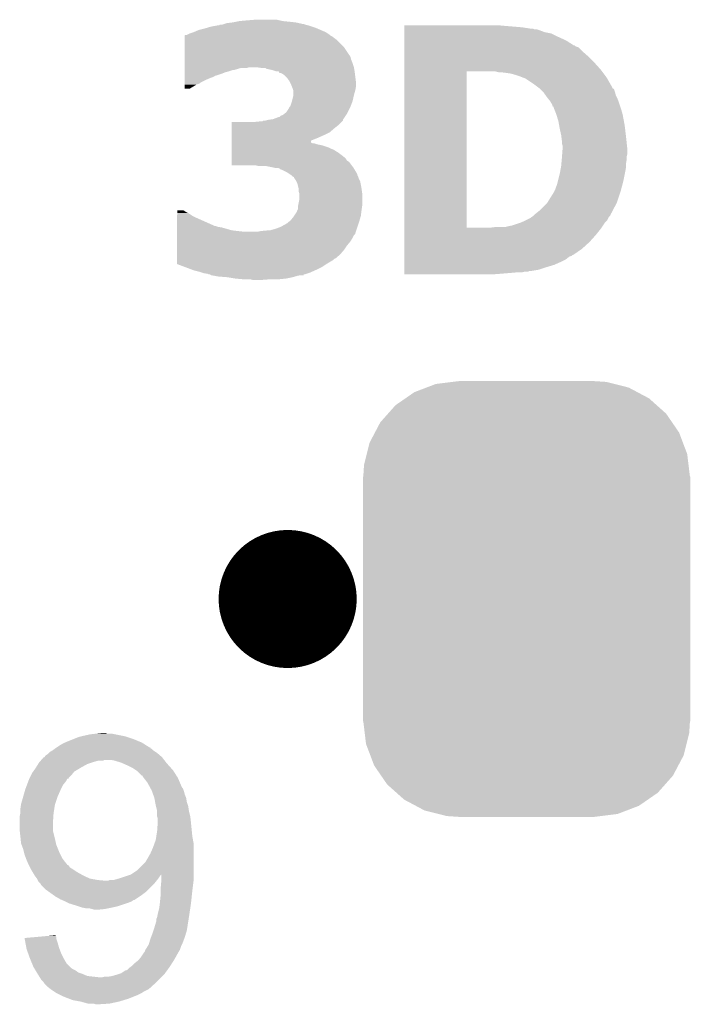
# Model space of a CAD drawing. Extents: x -1.3 to 24.2, y -3.9 to 53.4.
# Tile 38 of 62: x 17.9 to 20.4, y 19.3 to 22.9. Entities that reach past the tile are written whole.
import ezdxf

# ---------------------------------------------------------------- set-up
doc = ezdxf.new("R2010")
doc.units = 0
doc.layers.get('0').update_dxf_attribs({"linetype": 'CONTINUOUS'})
doc.layers.add('GNSS_22_CLICK_V101_GTO', color=11, linetype='CONTINUOUS')
doc.layers.add('GNSS_22_CLICK_V101_GTS', color=8, linetype='CONTINUOUS')

# ---------------------------------------------------------------- blocks, each defined once
blk = doc.blocks.new('CUSTOM_106')
for points in [[(-0.333938, 0.790942), (-0.273256, 0.798498), (0.32361, 0.790942), (0.29379, 0.798498)], [(-0.273256, 0.798498), (-0.25019, 0.80137), (0.29379, 0.798498), (0.25019, 0.80137)], [(-0.44566, 0.738152), (-0.412794, 0.76087), (0.45012, 0.738152), (0.407388, 0.76087)], [(-0.412794, 0.76087), (-0.368484, 0.777768), (0.407388, 0.76087), (0.3756, 0.777768)], [(-0.368484, 0.777768), (-0.333938, 0.790942), (0.3756, 0.777768), (0.32361, 0.790942)], [(-0.482218, 0.71288), (-0.44566, 0.738152), (0.47841, 0.71288), (0.45012, 0.738152)], [(-0.50967, 0.681926), (-0.482218, 0.71288), (0.51306, 0.681926), (0.47841, 0.71288)], [(-0.538216, 0.649738), (-0.50967, 0.681926), (0.53514, 0.649738), (0.51306, 0.681926)], [(-0.55793, 0.61233), (-0.538216, 0.649738), (0.560798, 0.61233), (0.53514, 0.649738)], [(-0.577562, 0.575076), (-0.55793, 0.61233), (0.574852, 0.575076), (0.560798, 0.61233)], [(-0.587972, 0.533366), (-0.577562, 0.575076), (0.590586, 0.533366), (0.574852, 0.575076)], [(-0.597996, 0.49319), (-0.587972, 0.533366), (0.595442, 0.49319), (0.590586, 0.533366)], [(-0.60071, 0.44958), (-0.597996, 0.49319), (0.60071, 0.44958), (0.595442, 0.49319)], [(-0.60198, -0.44958), (-0.60198, 0.44958), (0.60198, -0.44958), (0.60198, 0.44958)], [(-0.59544, -0.49319), (-0.60071, -0.44958), (0.597996, -0.49319), (0.60071, -0.44958)], [(-0.590586, -0.533366), (-0.59544, -0.49319), (0.58797, -0.533366), (0.597996, -0.49319)], [(-0.57485, -0.575076), (-0.590586, -0.533366), (0.577562, -0.575076), (0.58797, -0.533366)], [(-0.560798, -0.61233), (-0.57485, -0.575076), (0.557928, -0.61233), (0.577562, -0.575076)], [(-0.535138, -0.649738), (-0.560798, -0.61233), (0.538216, -0.649738), (0.557928, -0.61233)], [(-0.51306, -0.681926), (-0.535138, -0.649738), (0.509668, -0.681926), (0.538216, -0.649738)], [(-0.478408, -0.71288), (-0.51306, -0.681926), (0.482218, -0.71288), (0.509668, -0.681926)], [(-0.45012, -0.738152), (-0.478408, -0.71288), (0.445658, -0.738152), (0.482218, -0.71288)], [(-0.407386, -0.76087), (-0.45012, -0.738152), (0.412794, -0.76087), (0.445658, -0.738152)], [(-0.3756, -0.777768), (-0.407386, -0.76087), (0.368482, -0.777768), (0.412794, -0.76087)], [(-0.323608, -0.790942), (-0.3756, -0.777768), (0.333938, -0.790942), (0.368482, -0.777768)], [(-0.29379, -0.798498), (-0.323608, -0.790942), (0.273254, -0.798498), (0.333938, -0.790942)], [(-0.25019, -0.80137), (-0.29379, -0.798498), (0.25019, -0.80137), (0.273254, -0.798498)]]:
    blk.add_solid(points)

msp = doc.modelspace()

# ---------------------------------------------------------------- linework, layer by layer
at = {"layer": 'GNSS_22_CLICK_V101_GTO', "const_width": 0.254}
msp.add_lwpolyline([(18.7706, 20.8026, 1), (19.0246, 20.8026, 1)], format="xyb", close=True, dxfattribs=at)
at = {"layer": 'GNSS_22_CLICK_V101_GTO'}
for points in [[(18.707098, 22.92604), (18.7198, 22.92858), (18.90522, 22.92604), (18.879822, 22.92858)], [(18.7198, 22.92858), (18.74774, 22.93112), (18.879822, 22.92858), (18.868392, 22.93112)], [(18.74774, 22.93112), (18.778218, 22.93366), (18.868392, 22.93112), (18.856962, 22.93366)], [(18.552158, 22.88794), (18.569942, 22.89556), (19.037298, 22.88794), (19.019518, 22.89556)], [(18.569942, 22.89556), (18.590258, 22.90064), (19.019518, 22.89556), (19.007666, 22.90064)], [(18.590258, 22.90064), (18.598724, 22.90318), (19.007666, 22.90064), (19.001738, 22.90318)], [(18.598724, 22.90318), (18.61566, 22.90826), (19.001738, 22.90318), (18.986498, 22.90826)], [(18.61566, 22.90826), (18.643602, 22.91334), (18.986498, 22.90826), (18.971258, 22.91334)], [(18.643602, 22.91334), (18.646146, 22.913346), (18.971258, 22.91334), (18.971236, 22.913346)], [(18.646146, 22.913346), (18.648686, 22.91588), (18.971236, 22.913346), (18.961108, 22.91588)], [(18.648686, 22.91588), (18.658842, 22.915882), (18.961108, 22.91588), (18.9611, 22.915882)], [(18.658842, 22.915882), (18.666452, 22.918418), (18.9611, 22.915882), (18.953482, 22.918418)], [(18.666452, 22.918418), (18.666458, 22.91842), (18.953482, 22.918418), (18.950942, 22.91842)], [(18.666458, 22.91842), (18.674082, 22.92096), (18.950942, 22.91842), (18.939512, 22.92096)], [(18.674082, 22.92096), (18.694398, 22.9235), (18.939512, 22.92096), (18.92808, 22.9235)], [(18.694398, 22.9235), (18.707098, 22.92604), (18.92808, 22.9235), (18.90522, 22.92604)], [(19.32688, 22.9108), (19.326882, 22.91334), (19.6977, 22.9108), (19.66976, 22.91334)], [(19.32688, 22.90572), (19.32688, 22.9108), (19.75866, 22.90572), (19.6977, 22.9108)], [(19.32688, 22.90064), (19.32688, 22.90572), (19.791682, 22.90064), (19.75866, 22.90572)], [(19.32688, 22.900638), (19.32688, 22.90064), (19.799304, 22.900638), (19.791682, 22.90064)], [(19.32688, 22.8981), (19.32688, 22.900638), (19.804384, 22.8981), (19.799304, 22.900638)], [(19.32688, 22.898098), (19.32688, 22.8981), (19.814542, 22.898098), (19.804384, 22.8981)], [(19.32688, 22.89556), (19.32688, 22.898098), (19.82216, 22.89556), (19.814542, 22.898098)], [(19.32688, 22.88794), (19.32688, 22.89556), (19.842482, 22.88794), (19.82216, 22.89556)], [(18.519144, 22.875238), (18.519146, 22.875246), (19.055084, 22.875238), (19.055076, 22.875246)], [(18.519144, 22.872698), (18.519144, 22.875238), (19.06016, 22.872698), (19.055084, 22.875238)], [(18.519144, 22.857458), (18.519144, 22.872698), (19.08048, 22.857458), (19.06016, 22.872698)], [(18.519144, 22.8346), (18.519144, 22.857458), (19.10334, 22.8346), (19.08048, 22.857458)], [(18.519146, 22.875246), (18.521682, 22.877778), (19.055076, 22.875246), (19.052542, 22.877778)], [(18.521682, 22.877778), (18.521686, 22.87778), (19.052542, 22.877778), (19.05254, 22.87778)], [(18.521686, 22.87778), (18.526764, 22.877782), (19.05254, 22.87778), (19.052536, 22.877782)], [(18.526764, 22.877782), (18.536922, 22.88286), (19.052536, 22.877782), (19.04492, 22.88286)], [(18.536922, 22.88286), (18.552152, 22.887938), (19.04492, 22.88286), (19.037302, 22.887938)], [(18.552152, 22.887938), (18.552158, 22.88794), (19.037302, 22.887938), (19.037298, 22.88794)], [(19.32688, 22.882858), (19.32688, 22.88794), (19.867882, 22.882858), (19.842482, 22.88794)], [(19.32688, 22.87016), (19.32688, 22.882858), (19.89328, 22.87016), (19.867882, 22.882858)], [(19.32688, 22.857458), (19.32688, 22.87016), (19.92122, 22.857458), (19.89328, 22.87016)], [(19.32688, 22.83968), (19.32688, 22.857458), (19.949164, 22.83968), (19.92122, 22.857458)], [(18.519142, 22.804118), (18.519144, 22.8346), (19.123662, 22.804118), (19.10334, 22.8346)], [(19.326878, 22.81682), (19.32688, 22.832056), (19.98218, 22.81682), (19.966942, 22.832056)], [(19.32688, 22.839674), (19.32688, 22.83968), (19.951706, 22.839674), (19.949164, 22.83968)], [(19.32688, 22.837138), (19.32688, 22.839674), (19.954244, 22.837138), (19.951706, 22.839674)], [(19.32688, 22.8346), (19.32688, 22.837138), (19.959322, 22.8346), (19.954244, 22.837138)], [(19.32688, 22.832056), (19.32688, 22.8346), (19.966942, 22.832056), (19.959322, 22.8346)], [(18.519142, 22.801576), (18.519142, 22.804118), (19.126202, 22.801576), (19.123662, 22.804118)], [(18.519142, 22.796498), (18.519142, 22.801576), (19.128742, 22.796498), (19.126202, 22.801576)], [(18.519142, 22.786338), (18.519142, 22.796498), (19.131282, 22.786338), (19.128742, 22.796498)], [(18.519142, 22.773642), (18.519142, 22.786338), (19.13636, 22.773642), (19.131282, 22.786338)], [(19.326878, 22.799042), (19.326878, 22.81682), (20.0025, 22.799042), (19.98218, 22.81682)], [(19.326878, 22.77618), (19.326878, 22.799042), (20.02536, 22.77618), (20.0025, 22.799042)], [(18.51914, 22.743162), (18.519142, 22.748238), (18.67916, 22.743162), (18.694398, 22.748238)], [(18.519142, 22.7584), (18.519142, 22.773642), (19.14144, 22.7584), (19.13636, 22.773642)], [(18.519142, 22.758398), (18.519142, 22.7584), (18.755358, 22.758398), (18.785838, 22.7584)], [(18.519142, 22.75586), (18.519142, 22.758398), (18.747736, 22.75586), (18.755358, 22.758398)], [(18.519142, 22.74824), (18.519142, 22.75586), (18.699478, 22.74824), (18.724876, 22.75586)], [(18.519142, 22.748238), (18.519142, 22.74824), (18.694398, 22.748238), (18.699478, 22.74824)], [(18.80362, 22.75586), (18.785838, 22.7584), (19.141864, 22.75586), (19.14144, 22.7584)], [(18.818858, 22.753324), (18.816314, 22.75586), (19.142286, 22.753324), (19.141864, 22.75586)], [(18.841718, 22.74824), (18.818858, 22.753324), (19.143134, 22.74824), (19.142286, 22.753324)], [(18.856958, 22.743162), (18.841718, 22.74824), (19.14398, 22.743162), (19.143134, 22.74824)], [(19.326876, 22.74316), (19.326878, 22.750782), (20.053936, 22.74316), (20.048218, 22.750782)], [(19.326878, 22.750782), (19.326878, 22.77618), (20.048218, 22.750782), (20.02536, 22.77618)], [(18.51914, 22.740618), (18.51914, 22.743162), (18.668998, 22.740618), (18.67916, 22.743162)], [(18.51914, 22.73554), (18.51914, 22.740618), (18.656302, 22.73554), (18.668998, 22.740618)], [(18.51914, 22.72792), (18.51914, 22.73554), (18.633436, 22.72792), (18.656302, 22.73554)], [(18.51914, 22.727914), (18.51914, 22.72792), (18.630894, 22.727914), (18.633436, 22.72792)], [(18.51914, 22.725378), (18.51914, 22.727914), (18.628356, 22.725378), (18.630894, 22.727914)], [(18.51914, 22.72284), (18.51914, 22.725378), (18.623278, 22.72284), (18.628356, 22.725378)], [(18.51914, 22.7203), (18.51914, 22.72284), (18.615662, 22.7203), (18.623278, 22.72284)], [(18.51914, 22.71268), (18.51914, 22.7203), (18.59788, 22.71268), (18.615662, 22.7203)], [(18.51914, 22.702518), (18.51914, 22.71268), (18.57756, 22.702518), (18.59788, 22.71268)], [(18.864566, 22.74316), (18.856958, 22.743162), (19.14398, 22.74316), (19.14398, 22.743162)], [(18.867114, 22.738094), (18.864566, 22.74316), (19.144614, 22.738094), (19.14398, 22.74316)], [(18.872196, 22.73808), (18.867114, 22.738094), (19.144616, 22.73808), (19.144614, 22.738094)], [(18.884898, 22.730462), (18.872196, 22.73808), (19.145568, 22.730462), (19.144616, 22.73808)], [(18.895058, 22.720302), (18.884898, 22.730462), (19.146838, 22.720302), (19.145568, 22.730462)], [(18.90014, 22.71268), (18.895058, 22.720302), (19.14779, 22.71268), (19.146838, 22.720302)], [(18.902678, 22.71014), (18.90014, 22.71268), (19.148108, 22.71014), (19.14779, 22.71268)], [(19.326864, 22.169142), (19.326876, 22.74314), (19.55546, 22.169142), (19.555462, 22.74314)], [(19.326876, 22.74314), (19.326876, 22.74316), (19.555462, 22.74314), (19.6088, 22.74316)], [(19.672302, 22.74062), (19.662142, 22.74316), (20.05584, 22.74062), (20.053936, 22.74316)], [(19.70024, 22.73808), (19.67992, 22.74062), (20.057746, 22.73808), (20.05584, 22.74062)], [(19.718022, 22.73554), (19.70024, 22.73808), (20.05965, 22.73554), (20.057746, 22.73808)], [(19.7358, 22.73046), (19.718022, 22.73554), (20.063462, 22.73046), (20.05965, 22.73554)], [(19.75104, 22.72538), (19.7358, 22.73046), (20.067272, 22.72538), (20.063462, 22.73046)], [(19.763738, 22.7203), (19.75104, 22.72538), (20.071082, 22.7203), (20.067272, 22.72538)], [(19.763744, 22.720298), (19.763738, 22.7203), (20.071082, 22.720298), (20.071082, 22.7203)], [(19.771364, 22.717758), (19.763744, 22.720298), (20.072534, 22.717758), (20.071082, 22.720298)], [(19.80184, 22.69744), (19.771364, 22.717758), (20.084142, 22.69744), (20.072534, 22.717758)], [(18.51914, 22.699978), (18.51914, 22.702518), (18.575016, 22.699978), (18.57756, 22.702518)], [(18.51914, 22.69744), (18.51914, 22.699978), (18.569938, 22.69744), (18.575016, 22.699978)], [(18.51914, 22.6949), (18.51914, 22.69744), (18.562318, 22.6949), (18.569938, 22.69744)], [(18.51914, 22.679682), (18.51914, 22.6949), (18.536952, 22.679682), (18.562318, 22.6949)], [(18.536916, 22.67966), (18.51914, 22.679682), (18.536916, 22.67966), (18.536952, 22.679682)], [(18.906492, 22.702518), (18.902678, 22.71014), (19.14906, 22.702518), (19.148108, 22.71014)], [(18.9103, 22.6949), (18.906492, 22.702518), (19.14906, 22.6949), (19.14906, 22.702518)], [(18.912334, 22.689818), (18.9103, 22.6949), (19.14906, 22.689818), (19.14906, 22.6949)], [(18.91538, 22.6822), (18.912334, 22.689818), (19.14779, 22.6822), (19.14906, 22.689818)], [(18.917918, 22.674582), (18.91538, 22.6822), (19.14652, 22.674582), (19.14779, 22.6822)], [(18.91792, 22.674578), (18.917918, 22.674582), (19.14652, 22.674578), (19.14652, 22.674582)], [(18.91792, 22.656802), (18.91792, 22.674578), (19.14144, 22.656802), (19.14652, 22.674578)], [(19.81878, 22.684734), (19.80184, 22.69744), (20.0914, 22.684734), (20.084142, 22.69744)], [(19.82216, 22.682198), (19.81878, 22.684734), (20.091414, 22.682198), (20.0914, 22.684734)], [(19.822166, 22.682194), (19.82216, 22.682198), (20.091414, 22.682194), (20.091414, 22.682198)], [(19.824706, 22.679654), (19.822166, 22.682194), (20.096482, 22.679654), (20.091414, 22.682194)], [(19.829782, 22.674578), (19.824706, 22.679654), (20.09902, 22.674578), (20.096482, 22.679654)], [(19.8374, 22.66696), (19.829782, 22.674578), (20.101558, 22.66696), (20.09902, 22.674578)], [(18.913472, 22.633938), (18.91792, 22.651722), (19.136358, 22.633938), (19.14031, 22.651722)], [(18.91792, 22.651722), (18.91792, 22.656802), (19.14031, 22.651722), (19.14144, 22.656802)], [(19.83994, 22.66442), (19.8374, 22.66696), (20.102194, 22.66442), (20.101558, 22.66696)], [(19.845386, 22.656798), (19.83994, 22.66442), (20.1041, 22.656798), (20.102194, 22.66442)], [(19.85264, 22.64664), (19.845386, 22.656798), (20.10918, 22.64664), (20.1041, 22.656798)], [(19.8628, 22.633942), (19.85264, 22.64664), (20.11426, 22.633942), (20.10918, 22.64664)], [(18.892522, 22.593302), (18.90268, 22.608542), (19.11858, 22.593302), (19.1262, 22.608542)], [(18.90268, 22.608542), (18.905222, 22.61362), (19.1262, 22.608542), (19.12874, 22.61362)], [(18.905222, 22.61362), (18.90776, 22.616164), (19.12874, 22.61362), (19.129692, 22.616164)], [(18.90776, 22.616164), (18.912838, 22.6314), (19.129692, 22.616164), (19.135406, 22.6314)], [(18.912838, 22.6314), (18.913472, 22.633938), (19.135406, 22.6314), (19.136358, 22.633938)], [(19.862802, 22.633938), (19.8628, 22.633942), (20.114262, 22.633938), (20.11426, 22.633942)], [(19.87042, 22.62124), (19.862802, 22.633938), (20.118494, 22.62124), (20.114262, 22.633938)], [(19.872976, 22.61362), (19.87042, 22.62124), (20.121034, 22.61362), (20.118494, 22.62124)], [(19.8755, 22.613598), (19.872976, 22.61362), (20.121042, 22.613598), (20.121034, 22.61362)], [(19.875502, 22.611076), (19.8755, 22.613598), (20.121882, 22.611076), (20.121042, 22.613598)], [(19.87855, 22.60346), (19.875502, 22.611076), (20.12442, 22.60346), (20.121882, 22.611076)], [(19.88566, 22.585682), (19.87855, 22.60346), (20.1295, 22.585682), (20.12442, 22.60346)], [(18.816322, 22.56282), (18.826466, 22.565356), (19.100794, 22.56282), (19.1008, 22.565356)], [(18.826466, 22.565356), (18.826482, 22.56536), (19.1008, 22.565356), (19.100802, 22.56536)], [(18.826482, 22.56536), (18.844264, 22.567902), (19.100802, 22.56536), (19.102496, 22.567902)], [(18.844264, 22.567902), (18.864584, 22.57552), (19.102496, 22.567902), (19.107574, 22.57552)], [(18.864584, 22.57552), (18.867126, 22.575526), (19.107574, 22.57552), (19.107578, 22.575526)], [(18.867126, 22.575526), (18.872204, 22.5806), (19.107578, 22.575526), (19.11096, 22.5806)], [(18.872204, 22.5806), (18.879822, 22.583142), (19.11096, 22.5806), (19.112654, 22.583142)], [(18.879822, 22.583142), (18.886166, 22.588218), (19.112654, 22.583142), (19.116038, 22.588218)], [(18.886166, 22.588218), (18.892522, 22.593302), (19.116038, 22.588218), (19.11858, 22.593302)], [(19.89328, 22.56028), (19.88566, 22.585682), (20.134264, 22.56028), (20.1295, 22.585682)], [(18.691876, 22.519638), (18.691878, 22.53488), (19.052536, 22.519638), (19.07032, 22.53488)], [(18.691878, 22.53488), (18.69188, 22.545038), (19.07032, 22.53488), (19.083018, 22.545038)], [(18.69188, 22.545038), (18.691882, 22.55774), (19.083018, 22.545038), (19.09572, 22.55774)], [(18.77822, 22.55774), (18.803618, 22.56028), (19.09572, 22.55774), (19.09826, 22.56028)], [(18.803618, 22.56028), (18.806166, 22.560286), (19.09826, 22.56028), (19.098266, 22.560286)], [(18.806166, 22.560286), (18.808698, 22.562814), (19.098266, 22.560286), (19.100794, 22.562814)], [(18.808698, 22.562814), (18.808706, 22.56282), (19.100794, 22.562814), (19.100794, 22.56282)], [(19.896052, 22.54504), (19.89328, 22.56028), (20.13712, 22.54504), (20.134264, 22.56028)], [(19.89836, 22.53234), (19.896052, 22.54504), (20.138616, 22.53234), (20.13712, 22.54504)], [(19.90344, 22.50948), (19.89836, 22.53234), (20.141304, 22.50948), (20.138616, 22.53234)], [(18.691872, 22.49932), (18.691874, 22.50948), (19.00936, 22.49932), (19.03222, 22.50948)], [(18.691872, 22.489144), (18.691872, 22.49932), (18.98396, 22.489144), (19.00936, 22.49932)], [(18.691874, 22.50948), (18.691876, 22.519638), (19.03222, 22.50948), (19.052536, 22.519638)], [(19.904394, 22.50186), (19.90344, 22.50948), (20.1422, 22.50186), (20.141304, 22.50948)], [(19.90598, 22.489158), (19.904394, 22.50186), (20.143538, 22.489158), (20.1422, 22.50186)], [(18.691868, 22.46376), (18.69187, 22.471378), (19.04746, 22.46376), (19.0246, 22.471378)], [(18.691868, 22.45868), (18.691868, 22.46376), (19.057622, 22.45868), (19.04746, 22.46376)], [(18.691868, 22.456138), (18.691868, 22.45868), (19.065242, 22.456138), (19.057622, 22.45868)], [(18.69187, 22.481534), (18.691872, 22.489144), (18.983974, 22.481534), (18.98396, 22.489144)], [(18.69187, 22.479), (18.69187, 22.481534), (18.989044, 22.479), (18.983974, 22.481534)], [(18.69187, 22.478998), (18.69187, 22.479), (18.994122, 22.478998), (18.989044, 22.479)], [(18.69187, 22.476462), (18.69187, 22.478998), (19.00174, 22.476462), (18.994122, 22.478998)], [(18.69187, 22.47392), (18.69187, 22.476462), (19.0119, 22.47392), (19.00174, 22.476462)], [(18.69187, 22.471378), (18.69187, 22.47392), (19.0246, 22.471378), (19.0119, 22.47392)], [(19.905982, 22.478998), (19.90598, 22.489158), (20.144608, 22.478998), (20.143538, 22.489158)], [(19.90852, 22.471376), (19.905982, 22.478998), (20.14541, 22.471376), (20.144608, 22.478998)], [(19.90852, 22.45614), (19.90852, 22.471376), (20.147014, 22.45614), (20.14541, 22.471376)], [(18.691862, 22.42566), (18.691864, 22.43582), (19.10842, 22.42566), (19.09572, 22.43582)], [(18.691862, 22.42312), (18.691862, 22.42566), (19.11096, 22.42312), (19.10842, 22.42566)], [(18.691862, 22.415498), (18.691862, 22.42312), (19.116042, 22.415498), (19.11096, 22.42312)], [(18.691864, 22.43582), (18.691866, 22.44344), (19.09572, 22.43582), (19.085558, 22.44344)], [(18.691866, 22.44344), (18.691868, 22.456138), (19.085558, 22.44344), (19.065242, 22.456138)], [(19.904362, 22.405338), (19.905748, 22.420578), (20.1422, 22.405338), (20.14474, 22.420578)], [(19.905748, 22.420578), (19.90598, 22.42312), (20.14474, 22.420578), (20.14474, 22.42312)], [(19.90598, 22.42312), (19.906566, 22.430738), (20.14474, 22.42312), (20.14474, 22.430738)], [(19.906566, 22.430738), (19.907346, 22.440898), (20.14474, 22.430738), (20.14728, 22.440898)], [(19.907346, 22.440898), (19.908324, 22.453598), (20.14728, 22.440898), (20.14728, 22.453598)], [(19.908324, 22.453598), (19.90852, 22.45614), (20.14728, 22.453598), (20.147014, 22.45614)], [(18.69186, 22.410418), (18.691862, 22.415498), (19.123662, 22.410418), (19.116042, 22.415498)], [(18.69186, 22.397742), (18.69186, 22.410418), (19.13317, 22.397742), (19.123662, 22.410418)], [(18.780758, 22.39772), (18.69186, 22.397742), (19.133186, 22.39772), (19.13317, 22.397742)], [(18.790918, 22.39518), (18.780758, 22.39772), (19.135092, 22.39518), (19.133186, 22.39772)], [(18.84426, 22.3901), (18.818858, 22.39518), (19.138902, 22.3901), (19.135092, 22.39518)], [(18.844268, 22.390098), (18.84426, 22.3901), (19.138902, 22.390098), (19.138902, 22.3901)], [(18.854418, 22.38756), (18.844268, 22.390098), (19.140426, 22.38756), (19.138902, 22.390098)], [(18.869656, 22.385022), (18.864576, 22.38756), (19.141948, 22.385022), (19.140426, 22.38756)], [(18.872194, 22.382486), (18.869656, 22.385022), (19.14347, 22.382486), (19.141948, 22.385022)], [(19.900206, 22.3774), (19.902976, 22.392638), (20.13966, 22.3774), (20.1422, 22.392638)], [(19.902976, 22.392638), (19.90344, 22.39518), (20.1422, 22.392638), (20.1422, 22.39518)], [(19.90344, 22.39518), (19.904362, 22.405338), (20.1422, 22.39518), (20.1422, 22.405338)], [(18.874736, 22.38248), (18.872194, 22.382486), (19.143472, 22.38248), (19.14347, 22.382486)], [(18.895058, 22.37232), (18.874736, 22.38248), (19.149568, 22.37232), (19.143472, 22.38248)], [(18.906496, 22.364696), (18.895058, 22.37232), (19.15414, 22.364696), (19.149568, 22.37232)], [(18.9103, 22.36216), (18.906496, 22.364696), (19.154142, 22.36216), (19.15414, 22.364696)], [(18.910306, 22.362156), (18.9103, 22.36216), (19.154142, 22.362156), (19.154142, 22.36216)], [(18.91538, 22.357082), (18.910306, 22.362156), (19.15668, 22.357082), (19.154142, 22.362156)], [(18.915388, 22.357078), (18.91538, 22.357082), (19.15668, 22.357078), (19.15668, 22.357082)], [(18.920446, 22.354546), (18.915388, 22.357078), (19.157526, 22.354546), (19.15668, 22.357078)], [(18.92046, 22.352006), (18.920446, 22.354546), (19.158372, 22.352006), (19.157526, 22.354546)], [(18.922998, 22.349462), (18.92046, 22.352006), (19.15922, 22.349462), (19.158372, 22.352006)], [(18.923, 22.34946), (18.922998, 22.349462), (19.15922, 22.34946), (19.15922, 22.349462)], [(18.928078, 22.341842), (18.923, 22.34946), (19.16303, 22.341842), (19.15922, 22.34946)], [(19.891372, 22.3393), (19.89836, 22.36724), (20.13204, 22.3393), (20.137628, 22.36724)], [(19.89836, 22.36724), (19.900206, 22.3774), (20.137628, 22.36724), (20.13966, 22.3774)], [(18.929352, 22.339298), (18.928078, 22.341842), (19.1643, 22.339298), (19.16303, 22.341842)], [(18.93316, 22.331682), (18.929352, 22.339298), (19.165824, 22.331682), (19.1643, 22.339298)], [(18.934432, 22.3266), (18.93316, 22.331682), (19.16684, 22.3266), (19.165824, 22.331682)], [(18.93824, 22.311362), (18.934432, 22.3266), (19.16938, 22.311362), (19.16684, 22.3266)], [(19.880576, 22.306278), (19.88312, 22.313902), (20.123234, 22.306278), (20.125266, 22.313902)], [(19.88312, 22.313902), (19.888198, 22.326598), (20.125266, 22.313902), (20.128652, 22.326598)], [(19.888198, 22.326598), (19.891372, 22.3393), (20.128652, 22.326598), (20.13204, 22.3393)], [(18.93824, 22.31136), (18.93824, 22.311362), (19.16938, 22.31136), (19.16938, 22.311362)], [(18.93824, 22.301204), (18.93824, 22.31136), (19.170832, 22.301204), (19.16938, 22.31136)], [(18.940778, 22.293582), (18.93824, 22.301204), (19.17192, 22.293582), (19.170832, 22.301204)], [(18.94078, 22.293578), (18.940778, 22.293582), (19.17192, 22.293578), (19.17192, 22.293582)], [(18.94078, 22.273262), (18.94078, 22.293578), (19.17192, 22.273262), (19.17192, 22.293578)], [(19.854226, 22.2631), (19.878036, 22.301196), (20.10918, 22.2631), (20.121878, 22.301196)], [(19.878036, 22.3012), (19.87804, 22.303734), (20.12188, 22.3012), (20.122554, 22.303734)], [(19.878036, 22.301196), (19.878036, 22.3012), (20.121878, 22.301196), (20.12188, 22.3012)], [(19.87804, 22.303734), (19.880576, 22.306278), (20.122554, 22.303734), (20.123234, 22.306278)], [(18.9357, 22.247862), (18.936206, 22.2504), (19.171556, 22.247862), (19.17192, 22.2504)], [(18.9357, 22.237704), (18.9357, 22.247862), (19.170106, 22.237704), (19.171556, 22.247862)], [(18.936206, 22.2504), (18.94078, 22.273262), (19.17192, 22.2504), (19.17192, 22.273262)], [(19.822158, 22.230078), (19.852638, 22.260558), (20.092666, 22.230078), (20.107908, 22.260558)], [(19.852638, 22.260558), (19.854226, 22.2631), (20.107908, 22.260558), (20.10918, 22.2631)], [(18.491214, 22.1742), (18.491218, 22.20468), (18.630904, 22.1742), (18.56232, 22.20468)], [(18.491218, 22.2123), (18.49122, 22.222458), (18.547082, 22.2123), (18.531842, 22.222458)], [(18.491218, 22.20468), (18.491218, 22.2123), (18.56232, 22.20468), (18.547082, 22.2123)], [(18.49122, 22.232616), (18.491222, 22.23262), (18.514066, 22.232616), (18.491222, 22.23262)], [(18.49122, 22.22754), (18.49122, 22.232616), (18.521682, 22.22754), (18.514066, 22.232616)], [(18.49122, 22.222458), (18.49122, 22.22754), (18.531842, 22.222458), (18.521682, 22.22754)], [(18.907762, 22.194522), (18.91792, 22.20722), (19.16176, 22.194522), (19.165388, 22.20722)], [(18.91792, 22.20722), (18.921304, 22.212298), (19.165388, 22.20722), (19.16684, 22.212298)], [(18.921304, 22.212298), (18.928082, 22.222462), (19.16684, 22.212298), (19.16811, 22.222462)], [(18.928082, 22.222462), (18.93062, 22.225004), (19.16811, 22.222462), (19.168428, 22.225004)], [(18.93062, 22.225004), (18.93316, 22.23262), (19.168428, 22.225004), (19.16938, 22.23262)], [(18.93316, 22.23262), (18.9357, 22.237704), (19.16938, 22.23262), (19.170106, 22.237704)], [(19.77644, 22.19706), (19.791676, 22.204678), (20.073618, 22.19706), (20.077428, 22.204678)], [(19.791676, 22.204678), (19.794214, 22.207216), (20.077428, 22.204678), (20.078698, 22.207216)], [(19.794214, 22.207216), (19.794218, 22.207218), (20.078698, 22.207216), (20.078698, 22.207218)], [(19.794218, 22.207218), (19.801836, 22.212298), (20.078698, 22.207218), (20.083776, 22.212298)], [(19.801836, 22.212298), (19.80184, 22.2123), (20.083776, 22.212298), (20.083776, 22.2123)], [(19.80184, 22.2123), (19.809456, 22.219916), (20.083776, 22.2123), (20.08632, 22.219916)], [(19.809456, 22.219916), (19.80946, 22.21992), (20.08632, 22.219916), (20.086322, 22.21992)], [(19.80946, 22.21992), (19.812634, 22.22246), (20.086322, 22.21992), (20.088858, 22.22246)], [(19.812634, 22.22246), (19.822158, 22.230078), (20.088858, 22.22246), (20.092666, 22.230078)], [(18.491212, 22.15896), (18.491214, 22.16912), (18.691862, 22.15896), (18.656302, 22.16912)], [(18.491214, 22.174198), (18.491214, 22.1742), (18.633442, 22.174198), (18.630904, 22.1742)], [(18.491214, 22.17166), (18.491214, 22.174198), (18.64106, 22.17166), (18.633442, 22.174198)], [(18.491214, 22.16912), (18.491214, 22.17166), (18.656302, 22.16912), (18.64106, 22.17166)], [(18.851882, 22.164042), (18.872202, 22.17166), (19.1516, 22.164042), (19.15414, 22.17166)], [(18.872202, 22.17166), (18.89506, 22.184362), (19.15414, 22.17166), (19.158374, 22.184362)], [(18.89506, 22.184362), (18.897602, 22.1869), (19.158374, 22.184362), (19.15922, 22.1869)], [(18.897602, 22.1869), (18.907758, 22.19452), (19.15922, 22.1869), (19.16176, 22.19452)], [(18.907758, 22.19452), (18.907762, 22.194522), (19.16176, 22.19452), (19.16176, 22.194522)], [(19.326864, 22.16912), (19.326864, 22.169142), (19.646898, 22.16912), (19.55546, 22.169142)], [(19.326864, 22.16658), (19.326864, 22.16912), (20.05076, 22.16658), (20.052452, 22.16912)], [(19.646898, 22.16912), (19.66722, 22.17166), (20.052452, 22.16912), (20.054146, 22.17166)], [(19.700238, 22.17166), (19.7104, 22.1742), (20.054146, 22.17166), (20.05584, 22.1742)], [(19.7104, 22.1742), (19.723098, 22.17674), (20.05584, 22.1742), (20.057532, 22.17674)], [(19.723098, 22.17674), (19.75358, 22.1869), (20.057532, 22.17674), (20.064306, 22.1869)], [(19.75358, 22.1869), (19.759506, 22.18944), (20.064306, 22.1869), (20.066, 22.18944)], [(19.759506, 22.18944), (19.77136, 22.19452), (20.066, 22.18944), (20.071078, 22.19452)], [(19.77136, 22.19452), (19.77644, 22.19706), (20.071078, 22.19452), (20.073618, 22.19706)], [(18.491208, 22.11832), (18.49121, 22.131022), (19.12874, 22.11832), (19.13636, 22.131022)], [(18.49121, 22.141176), (18.491212, 22.146254), (19.141438, 22.141176), (19.146514, 22.146254)], [(18.49121, 22.131022), (18.49121, 22.141176), (19.13636, 22.131022), (19.141438, 22.141176)], [(18.491212, 22.15642), (18.491212, 22.15896), (18.71218, 22.15642), (18.691862, 22.15896)], [(18.491212, 22.15388), (18.491212, 22.15642), (18.735042, 22.15388), (18.71218, 22.15642)], [(18.491212, 22.148796), (18.491212, 22.15388), (19.14652, 22.148796), (19.148214, 22.15388)], [(18.491212, 22.146254), (18.491212, 22.148796), (19.146514, 22.146254), (19.14652, 22.148796)], [(18.788382, 22.15388), (18.80108, 22.15642), (19.148214, 22.15388), (19.14906, 22.15642)], [(18.80108, 22.15642), (18.829018, 22.15896), (19.14906, 22.15642), (19.149906, 22.15896)], [(18.829018, 22.15896), (18.834102, 22.158962), (19.149906, 22.15896), (19.149908, 22.158962)], [(18.834102, 22.158962), (18.84172, 22.161498), (19.149908, 22.158962), (19.150752, 22.161498)], [(18.84172, 22.161498), (18.851882, 22.164042), (19.150752, 22.161498), (19.1516, 22.164042)], [(19.326862, 22.14118), (19.326864, 22.16658), (20.03044, 22.14118), (20.05076, 22.16658)], [(19.326862, 22.11578), (19.326862, 22.14118), (20.00758, 22.11578), (20.03044, 22.14118)], [(18.491204, 22.087838), (18.491206, 22.10308), (19.10588, 22.087838), (19.11604, 22.10308)], [(18.491206, 22.10308), (18.491208, 22.11832), (19.11604, 22.10308), (19.12874, 22.11832)], [(19.326862, 22.09038), (19.326862, 22.11578), (19.97964, 22.09038), (20.00758, 22.11578)], [(18.491202, 22.070058), (18.491204, 22.087838), (19.09064, 22.070058), (19.10588, 22.087838)], [(18.491202, 22.05482), (18.491202, 22.070058), (19.072854, 22.05482), (19.09064, 22.070058)], [(19.32686, 22.06752), (19.326862, 22.09038), (19.946616, 22.06752), (19.97964, 22.09038)], [(19.32686, 22.067514), (19.32686, 22.06752), (19.944074, 22.067514), (19.946616, 22.06752)], [(19.32686, 22.06498), (19.32686, 22.067514), (19.941536, 22.06498), (19.944074, 22.067514)], [(19.32686, 22.062438), (19.32686, 22.06498), (19.933918, 22.062438), (19.941536, 22.06498)], [(19.32686, 22.052278), (19.32686, 22.062438), (19.921218, 22.052278), (19.933918, 22.062438)], [(18.4912, 22.049738), (18.491202, 22.054814), (19.065238, 22.049738), (19.070314, 22.054814)], [(18.4912, 22.034516), (18.4912, 22.049738), (19.039862, 22.034516), (19.065238, 22.049738)], [(18.491238, 22.034502), (18.4912, 22.034516), (19.03984, 22.034502), (19.039862, 22.034516)], [(18.491202, 22.054814), (18.491202, 22.05482), (19.070314, 22.054814), (19.072854, 22.05482)], [(18.51832, 22.02434), (18.491238, 22.034502), (19.024598, 22.02434), (19.03984, 22.034502)], [(18.545396, 22.01418), (18.51832, 22.02434), (19.00428, 22.01418), (19.024598, 22.02434)], [(19.32686, 22.04212), (19.32686, 22.052278), (19.9009, 22.04212), (19.921218, 22.052278)], [(19.32686, 22.031958), (19.32686, 22.04212), (19.87804, 22.031958), (19.9009, 22.04212)], [(19.32686, 22.02434), (19.32686, 22.031958), (19.85264, 22.02434), (19.87804, 22.031958)], [(19.32686, 22.01418), (19.32686, 22.02434), (19.82216, 22.01418), (19.85264, 22.02434)], [(18.552158, 22.011642), (18.545396, 22.01418), (18.998568, 22.011642), (19.00428, 22.01418)], [(18.57248, 22.006558), (18.552158, 22.011642), (18.98713, 22.006558), (18.998568, 22.011642)], [(18.5801, 22.00402), (18.57248, 22.006558), (18.98142, 22.00402), (18.98713, 22.006558)], [(18.587718, 22.001482), (18.5801, 22.00402), (18.973804, 22.001482), (18.98142, 22.00402)], [(18.602958, 21.99894), (18.587718, 22.001482), (18.966176, 21.99894), (18.973804, 22.001482)], [(18.608036, 21.996402), (18.602958, 21.99894), (18.958562, 21.996402), (18.966176, 21.99894)], [(18.613098, 21.9964), (18.608036, 21.996402), (18.958556, 21.9964), (18.958562, 21.996402)], [(18.6131, 21.996378), (18.613098, 21.9964), (18.95602, 21.996378), (18.958556, 21.9964)], [(18.61312, 21.993882), (18.6131, 21.996378), (18.955998, 21.993882), (18.95602, 21.996378)], [(18.615658, 21.99386), (18.61312, 21.993882), (18.955998, 21.99386), (18.955998, 21.993882)], [(18.629628, 21.99132), (18.615658, 21.99386), (18.93316, 21.99132), (18.945858, 21.99386)], [(18.643598, 21.98878), (18.629628, 21.99132), (18.92427, 21.98878), (18.93316, 21.99132)], [(18.676622, 21.98624), (18.643598, 21.98878), (18.915382, 21.98624), (18.92427, 21.98878)], [(18.7071, 21.98116), (18.676622, 21.98624), (18.889982, 21.98116), (18.915382, 21.98624)], [(19.32686, 22.0091), (19.32686, 22.01418), (19.791678, 22.0091), (19.82216, 22.01418)], [(19.32686, 22.009098), (19.32686, 22.0091), (19.786596, 22.009098), (19.791678, 22.0091)], [(19.32686, 22.00656), (19.32686, 22.009098), (19.781516, 22.00656), (19.786596, 22.009098)], [(19.32686, 22.00402), (19.32686, 22.00656), (19.758658, 22.00402), (19.768818, 22.00656)], [(19.32686, 22.00148), (19.32686, 22.00402), (19.7104, 22.00148), (19.73834, 22.00402)], [(19.32686, 21.99894), (19.32686, 22.00148), (19.67992, 21.99894), (19.7104, 22.00148)], [(19.32686, 21.996422), (19.32686, 21.99894), (19.647186, 21.996422), (19.67992, 21.99894)], [(19.646902, 21.9964), (19.32686, 21.996422), (19.646902, 21.9964), (19.647186, 21.996422)], [(18.73504, 21.97862), (18.7071, 21.98116), (18.864582, 21.97862), (18.889982, 21.98116)], [(18.770598, 21.97608), (18.760438, 21.97862), (18.798542, 21.97608), (18.83156, 21.97862)], [(18.08988, 20.27936), (18.10893, 20.28698), (18.349466, 20.27936), (18.331178, 20.28698)], [(18.10893, 20.28698), (18.127982, 20.2946), (18.331178, 20.28698), (18.308316, 20.2946)], [(18.127982, 20.2946), (18.138132, 20.297138), (18.308316, 20.2946), (18.3007, 20.297138)], [(18.138132, 20.297138), (18.1483, 20.29968), (18.3007, 20.297138), (18.287994, 20.29968)], [(18.1483, 20.29968), (18.171162, 20.30476), (18.287994, 20.29968), (18.2626, 20.30476)], [(18.171162, 20.30476), (18.194022, 20.3073), (18.2626, 20.30476), (18.249902, 20.3073)], [(18.194022, 20.3073), (18.216864, 20.309838), (18.234664, 20.3073), (18.227042, 20.309838)], [(18.216864, 20.309838), (18.216882, 20.30984), (18.227042, 20.309838), (18.216882, 20.30984)], [(18.034, 20.24634), (18.04077, 20.251418), (18.4023, 20.24634), (18.39722, 20.251418)], [(18.04077, 20.251418), (18.044152, 20.253954), (18.39722, 20.251418), (18.392154, 20.253954)], [(18.044152, 20.253954), (18.04416, 20.25396), (18.392154, 20.253954), (18.392154, 20.25396)], [(18.04416, 20.25396), (18.047936, 20.256478), (18.392154, 20.25396), (18.39214, 20.256478)], [(18.047936, 20.256478), (18.047968, 20.2565), (18.39214, 20.256478), (18.389604, 20.2565)], [(18.047968, 20.2565), (18.059398, 20.26412), (18.389604, 20.2565), (18.377628, 20.26412)], [(18.059398, 20.26412), (18.072102, 20.27174), (18.377628, 20.26412), (18.36565, 20.27174)], [(18.072102, 20.27174), (18.078022, 20.274278), (18.36565, 20.27174), (18.36166, 20.274278)], [(18.078022, 20.274278), (18.08988, 20.27936), (18.36166, 20.274278), (18.349466, 20.27936)], [(17.991908, 20.21078), (17.998444, 20.218402), (18.443224, 20.21078), (18.437296, 20.218402)], [(17.998444, 20.218402), (18.003506, 20.220938), (18.437296, 20.218402), (18.435322, 20.220938)], [(18.003506, 20.220938), (18.003522, 20.220946), (18.435322, 20.220938), (18.435314, 20.220946)], [(18.003522, 20.220946), (18.006064, 20.22602), (18.435314, 20.220946), (18.429394, 20.22602)], [(18.006064, 20.22602), (18.013682, 20.231102), (18.429394, 20.22602), (18.423466, 20.231102)], [(18.013682, 20.231102), (18.01876, 20.23618), (18.423466, 20.231102), (18.417542, 20.23618)], [(18.01876, 20.23618), (18.021302, 20.238722), (18.417542, 20.23618), (18.41373, 20.238722)], [(18.021302, 20.238722), (18.034, 20.24634), (18.41373, 20.238722), (18.4023, 20.24634)], [(17.96143, 20.167602), (17.9705, 20.1803), (18.112744, 20.167602), (18.133906, 20.1803)], [(17.9705, 20.1803), (17.972086, 20.18284), (18.133906, 20.1803), (18.13814, 20.18284)], [(17.972086, 20.18284), (17.980024, 20.19554), (18.13814, 20.18284), (18.161002, 20.19554)], [(17.980024, 20.19554), (17.9832, 20.200622), (18.161002, 20.19554), (18.176246, 20.200622)], [(17.9832, 20.200622), (17.985374, 20.20316), (18.176246, 20.200622), (18.18386, 20.20316)], [(17.985374, 20.20316), (17.98973, 20.20824), (18.18386, 20.20316), (18.201642, 20.20824)], [(17.98973, 20.20824), (17.989732, 20.208242), (18.201642, 20.20824), (18.219424, 20.208242)], [(17.989732, 20.208242), (17.991908, 20.21078), (18.219424, 20.208242), (18.224504, 20.21078)], [(18.26006, 20.20824), (18.247358, 20.21078), (18.445198, 20.20824), (18.443224, 20.21078)], [(18.285462, 20.20062), (18.26006, 20.20824), (18.451126, 20.20062), (18.445198, 20.20824)], [(18.291178, 20.19808), (18.285462, 20.20062), (18.4531, 20.19808), (18.451126, 20.20062)], [(18.30832, 20.19046), (18.291178, 20.19808), (18.459958, 20.19046), (18.4531, 20.19808)], [(18.328642, 20.180298), (18.30832, 20.19046), (18.469104, 20.180298), (18.459958, 20.19046)], [(18.340072, 20.172678), (18.328642, 20.180298), (18.47596, 20.172678), (18.469104, 20.180298)], [(17.94383, 20.132042), (17.94764, 20.1422), (18.082262, 20.132042), (18.087354, 20.1422)], [(17.94764, 20.1422), (17.94765, 20.142222), (18.087354, 20.1422), (18.09242, 20.142222)], [(17.94765, 20.142222), (17.948912, 20.144746), (18.09242, 20.142222), (18.092426, 20.144746)], [(17.948912, 20.144746), (17.953992, 20.154902), (18.092426, 20.144746), (18.102582, 20.154902)], [(17.953992, 20.154902), (17.957802, 20.16252), (18.102582, 20.154902), (18.108676, 20.16252)], [(17.957802, 20.16252), (17.96143, 20.167602), (18.108676, 20.16252), (18.112744, 20.167602)], [(18.343882, 20.170138), (18.340072, 20.172678), (18.477578, 20.170138), (18.47596, 20.172678)], [(18.361666, 20.15236), (18.343882, 20.170138), (18.488892, 20.15236), (18.477578, 20.170138)], [(18.3642, 20.152338), (18.361666, 20.15236), (18.488906, 20.152338), (18.488892, 20.15236)], [(18.364204, 20.149814), (18.3642, 20.152338), (18.490512, 20.149814), (18.488906, 20.152338)], [(18.368152, 20.14474), (18.364204, 20.149814), (18.49374, 20.14474), (18.490512, 20.149814)], [(18.381982, 20.12696), (18.368152, 20.14474), (18.501362, 20.12696), (18.49374, 20.14474)], [(17.9324, 20.10156), (17.939066, 20.11934), (18.06321, 20.10156), (18.0721, 20.11934)], [(17.939066, 20.11934), (17.94383, 20.132042), (18.0721, 20.11934), (18.082262, 20.132042)], [(18.39168, 20.10918), (18.381982, 20.12696), (18.508982, 20.10918), (18.501362, 20.12696)], [(18.393066, 20.106636), (18.39168, 20.10918), (18.511522, 20.106636), (18.508982, 20.10918)], [(18.395836, 20.101558), (18.393066, 20.106636), (18.51406, 20.101558), (18.511522, 20.106636)], [(17.91716, 20.048222), (17.925142, 20.076158), (18.042468, 20.048222), (18.05178, 20.076158)], [(17.925142, 20.076158), (17.931674, 20.09902), (18.05178, 20.076158), (18.06194, 20.09902)], [(17.931674, 20.09902), (17.9324, 20.10156), (18.06194, 20.09902), (18.06321, 20.10156)], [(18.39722, 20.099018), (18.395836, 20.101558), (18.514908, 20.099018), (18.51406, 20.101558)], [(18.399068, 20.09394), (18.39722, 20.099018), (18.516598, 20.09394), (18.514908, 20.099018)], [(18.402762, 20.083778), (18.399068, 20.09394), (18.519142, 20.083778), (18.516598, 20.09394)], [(18.40738, 20.071078), (18.402762, 20.083778), (18.52422, 20.071078), (18.519142, 20.083778)], [(18.410152, 20.055838), (18.40738, 20.071078), (18.526762, 20.055838), (18.52422, 20.071078)], [(17.91462, 20.03044), (17.916796, 20.045682), (18.039276, 20.03044), (18.041622, 20.045682)], [(17.91462, 20.015202), (17.91462, 20.03044), (18.03693, 20.015202), (18.039276, 20.03044)], [(17.916796, 20.045682), (17.91716, 20.048222), (18.041622, 20.045682), (18.042468, 20.048222)], [(18.41246, 20.04314), (18.410152, 20.055838), (18.530994, 20.04314), (18.526762, 20.055838)], [(18.413096, 20.040598), (18.41246, 20.04314), (18.53184, 20.040598), (18.530994, 20.04314)], [(18.41754, 20.02282), (18.413096, 20.040598), (18.53438, 20.02282), (18.53184, 20.040598)], [(17.91208, 20.002502), (17.91411, 20.01266), (18.035862, 20.002502), (18.03654, 20.01266)], [(17.91208, 19.97456), (17.91208, 20.002502), (18.034, 19.97456), (18.035862, 20.002502)], [(17.91411, 20.01266), (17.91462, 20.015202), (18.03654, 20.01266), (18.03693, 20.015202)], [(18.41754, 20.022818), (18.41754, 20.02282), (18.534382, 20.022818), (18.53438, 20.02282)], [(18.417542, 20.002498), (18.41754, 20.022818), (18.53946, 20.002498), (18.534382, 20.022818)], [(18.42008, 19.994876), (18.417542, 20.002498), (18.540308, 19.994876), (18.53946, 20.002498)], [(18.42008, 19.98472), (18.42008, 19.994876), (18.541436, 19.98472), (18.540308, 19.994876)], [(17.91208, 19.951702), (17.91208, 19.97456), (18.034, 19.951702), (18.034, 19.97456)], [(18.41754, 19.94916), (18.419716, 19.97964), (18.545048, 19.94916), (18.542, 19.97964)], [(18.419716, 19.97964), (18.42008, 19.98472), (18.542, 19.97964), (18.541436, 19.98472)], [(17.91462, 19.92884), (17.91208, 19.951702), (18.039716, 19.92884), (18.034, 19.951702)], [(17.915384, 19.92122), (17.91462, 19.92884), (18.04162, 19.92122), (18.039716, 19.92884)], [(17.91716, 19.903442), (17.915384, 19.92122), (18.045572, 19.903442), (18.04162, 19.92122)], [(18.412458, 19.916138), (18.414412, 19.92884), (18.54939, 19.916138), (18.54708, 19.92884)], [(18.414412, 19.92884), (18.41754, 19.94916), (18.54708, 19.92884), (18.545048, 19.94916)], [(17.919066, 19.898362), (17.91716, 19.903442), (18.0467, 19.898362), (18.045572, 19.903442)], [(17.924778, 19.883122), (17.919066, 19.898362), (18.052796, 19.883122), (18.0467, 19.898362)], [(18.39214, 19.86534), (18.4023, 19.888202), (18.55216, 19.86534), (18.55216, 19.888202)], [(18.4023, 19.888202), (18.406916, 19.900898), (18.55216, 19.888202), (18.55216, 19.900898)], [(18.406916, 19.900898), (18.412458, 19.916138), (18.55216, 19.900898), (18.54939, 19.916138)], [(17.92732, 19.87296), (17.924778, 19.883122), (18.05686, 19.87296), (18.052796, 19.883122)], [(17.92986, 19.862802), (17.92732, 19.87296), (18.06194, 19.862802), (18.05686, 19.87296)], [(17.935576, 19.847562), (17.92986, 19.862802), (18.06956, 19.847562), (18.06194, 19.862802)], [(18.38198, 19.84756), (18.39214, 19.86534), (18.55216, 19.84756), (18.55216, 19.86534)], [(17.93748, 19.84248), (17.935576, 19.847562), (18.073514, 19.84248), (18.06956, 19.847562)], [(17.9451, 19.824704), (17.93748, 19.84248), (18.08734, 19.824704), (18.073514, 19.84248)], [(17.9451, 19.8247), (17.9451, 19.824704), (18.087348, 19.8247), (18.08734, 19.824704)], [(17.94637, 19.822162), (17.9451, 19.8247), (18.092414, 19.822162), (18.087348, 19.8247)], [(17.95018, 19.814542), (17.94637, 19.822162), (18.097498, 19.814542), (18.092414, 19.822162)], [(17.95272, 19.80946), (17.95018, 19.814542), (18.10597, 19.80946), (18.097498, 19.814542)], [(18.34388, 19.80438), (18.374358, 19.834858), (18.55216, 19.80438), (18.55216, 19.834858)], [(18.374358, 19.834858), (18.38198, 19.84756), (18.55216, 19.834858), (18.55216, 19.84756)], [(17.954244, 19.80692), (17.95272, 19.80946), (18.110202, 19.80692), (18.10597, 19.80946)], [(17.96034, 19.79676), (17.954244, 19.80692), (18.12544, 19.79676), (18.110202, 19.80692)], [(17.967958, 19.784062), (17.96034, 19.79676), (18.148298, 19.784062), (18.12544, 19.79676)], [(17.96796, 19.78406), (17.967958, 19.784062), (18.1483, 19.78406), (18.148298, 19.784062)], [(17.975578, 19.773902), (17.96796, 19.78406), (18.171158, 19.773902), (18.1483, 19.78406)], [(18.2753, 19.7739), (18.29054, 19.77898), (18.42135, 19.7739), (18.42516, 19.77898)], [(18.29054, 19.77898), (18.3134, 19.7866), (18.42516, 19.77898), (18.43024, 19.7866)], [(18.3134, 19.7866), (18.320912, 19.789104), (18.43024, 19.7866), (18.432742, 19.789104)], [(18.320912, 19.789104), (18.32102, 19.78914), (18.55216, 19.789104), (18.55216, 19.78914)], [(18.32102, 19.78914), (18.34388, 19.80438), (18.55216, 19.78914), (18.55216, 19.80438)], [(18.43277, 19.77136), (18.432742, 19.789104), (18.55216, 19.77136), (18.55216, 19.789104)], [(17.975578, 19.7739), (17.975578, 19.773902), (18.17117, 19.7739), (18.171158, 19.773902)], [(17.97812, 19.76882), (17.975578, 19.7739), (18.1991, 19.76882), (18.17117, 19.7739)], [(17.97939, 19.76628), (17.97812, 19.76882), (18.22704, 19.76628), (18.1991, 19.76882)], [(17.980658, 19.763744), (17.97939, 19.76628), (18.413478, 19.763744), (18.415508, 19.76628)], [(17.988278, 19.75612), (17.980658, 19.763744), (18.40738, 19.75612), (18.413478, 19.763744)], [(17.990818, 19.751044), (17.988278, 19.75612), (18.402302, 19.751044), (18.40738, 19.75612)], [(18.008598, 19.733262), (17.990818, 19.751044), (18.38452, 19.733262), (18.402302, 19.751044)], [(18.237196, 19.76628), (18.242276, 19.768818), (18.415508, 19.76628), (18.417538, 19.768818)], [(18.242276, 19.768818), (18.257518, 19.76882), (18.417538, 19.768818), (18.41754, 19.76882)], [(18.257518, 19.76882), (18.2753, 19.7739), (18.41754, 19.76882), (18.42135, 19.7739)], [(18.43024, 19.7358), (18.43278, 19.763738), (18.547714, 19.7358), (18.551206, 19.763738)], [(18.43278, 19.763738), (18.43277, 19.77136), (18.551206, 19.763738), (18.55216, 19.77136)], [(18.019268, 19.72564), (18.008598, 19.733262), (18.376898, 19.72564), (18.38452, 19.733262)], [(18.040604, 19.7104), (18.019268, 19.72564), (18.35658, 19.7104), (18.376898, 19.72564)], [(18.044158, 19.70786), (18.040604, 19.7104), (18.352768, 19.70786), (18.35658, 19.7104)], [(18.061938, 19.6977), (18.044158, 19.70786), (18.337526, 19.6977), (18.352768, 19.70786)], [(18.4277, 19.685), (18.43024, 19.710398), (18.542266, 19.685), (18.54494, 19.710398)], [(18.43024, 19.73072), (18.43024, 19.7358), (18.54708, 19.73072), (18.547714, 19.7358)], [(18.43024, 19.710398), (18.43024, 19.73072), (18.54494, 19.710398), (18.54708, 19.73072)], [(18.067866, 19.69516), (18.061938, 19.6977), (18.333716, 19.69516), (18.337526, 19.6977)], [(18.067876, 19.695156), (18.067866, 19.69516), (18.331174, 19.695156), (18.333716, 19.69516)], [(18.07972, 19.69008), (18.067876, 19.695156), (18.32356, 19.69008), (18.331174, 19.695156)], [(18.08988, 19.685), (18.07972, 19.69008), (18.310862, 19.685), (18.32356, 19.69008)], [(18.09496, 19.68246), (18.08988, 19.685), (18.30324, 19.68246), (18.310862, 19.685)], [(18.12798, 19.6723), (18.09496, 19.68246), (18.272758, 19.6723), (18.30324, 19.68246)], [(18.14322, 19.667222), (18.12798, 19.6723), (18.249908, 19.667222), (18.272758, 19.6723)], [(18.42516, 19.664682), (18.427382, 19.68246), (18.539332, 19.664682), (18.542, 19.68246)], [(18.427382, 19.68246), (18.4277, 19.685), (18.542, 19.68246), (18.542266, 19.685)], [(18.14323, 19.66722), (18.14322, 19.667222), (18.2499, 19.66722), (18.249908, 19.667222)], [(18.155918, 19.66468), (18.14323, 19.66722), (18.2372, 19.66468), (18.2499, 19.66722)], [(18.178774, 19.66214), (18.168618, 19.66468), (18.224502, 19.66214), (18.2372, 19.66468)], [(18.17878, 19.662138), (18.178774, 19.66214), (18.224482, 19.662138), (18.224502, 19.66214)], [(18.186398, 19.659602), (18.17878, 19.662138), (18.199122, 19.659602), (18.224482, 19.662138)], [(18.199102, 19.6596), (18.186398, 19.659602), (18.199102, 19.6596), (18.199122, 19.659602)], [(18.415002, 19.626584), (18.417538, 19.63166), (18.533578, 19.626584), (18.53438, 19.63166)], [(18.417538, 19.63166), (18.41754, 19.631662), (18.53438, 19.63166), (18.53438, 19.631662)], [(18.41754, 19.631662), (18.42008, 19.64436), (18.53438, 19.631662), (18.536284, 19.64436)], [(18.42008, 19.64436), (18.42516, 19.664682), (18.536284, 19.64436), (18.539332, 19.664682)], [(18.40738, 19.59356), (18.415, 19.618962), (18.528364, 19.59356), (18.532374, 19.618962)], [(18.415, 19.618962), (18.415002, 19.626584), (18.532374, 19.618962), (18.533578, 19.626584)], [(17.929884, 19.555462), (17.987078, 19.560534), (18.046702, 19.555462), (18.0467, 19.560534)], [(17.987078, 19.560534), (18.01572, 19.563074), (18.0467, 19.560534), (18.044166, 19.563074)], [(18.01572, 19.563074), (18.04416, 19.565596), (18.044166, 19.563074), (18.04416, 19.565596)], [(18.394996, 19.558), (18.39976, 19.5707), (18.519142, 19.558), (18.52295, 19.5707)], [(18.39976, 19.5707), (18.403992, 19.583398), (18.52295, 19.5707), (18.52676, 19.583398)], [(18.403992, 19.583398), (18.40738, 19.59356), (18.52676, 19.583398), (18.528364, 19.59356)], [(17.93036, 19.552918), (17.929884, 19.555462), (18.046702, 19.552918), (18.046702, 19.555462)], [(17.933208, 19.53768), (17.93036, 19.552918), (18.05178, 19.53768), (18.046702, 19.552918)], [(17.936532, 19.5199), (17.933208, 19.53768), (18.05686, 19.5199), (18.05178, 19.53768)], [(18.37944, 19.519898), (18.384012, 19.527518), (18.5039, 19.519898), (18.50644, 19.527518)], [(18.384012, 19.527518), (18.387062, 19.5326), (18.50644, 19.527518), (18.50898, 19.5326)], [(18.387062, 19.5326), (18.388512, 19.53768), (18.50898, 19.5326), (18.51152, 19.53768)], [(18.388512, 19.53768), (18.39214, 19.55038), (18.51152, 19.53768), (18.516282, 19.55038)], [(18.39214, 19.55038), (18.394996, 19.558), (18.516282, 19.55038), (18.519142, 19.558)], [(17.93748, 19.514822), (17.936532, 19.5199), (18.058766, 19.514822), (18.05686, 19.5199)], [(17.942924, 19.49958), (17.93748, 19.514822), (18.06448, 19.49958), (18.058766, 19.514822)], [(17.95018, 19.479262), (17.942924, 19.49958), (18.07464, 19.479262), (18.06448, 19.49958)], [(18.350992, 19.47672), (18.35912, 19.48688), (18.48104, 19.47672), (18.486684, 19.48688)], [(18.35912, 19.48688), (18.367586, 19.49958), (18.486684, 19.48688), (18.49374, 19.49958)], [(18.367586, 19.49958), (18.369282, 19.502122), (18.49374, 19.49958), (18.495264, 19.502122)], [(18.369282, 19.502122), (18.37182, 19.504664), (18.495264, 19.502122), (18.49679, 19.504664)], [(18.37182, 19.504664), (18.374358, 19.512278), (18.49679, 19.504664), (18.50136, 19.512278)], [(18.374358, 19.512278), (18.374362, 19.512284), (18.50136, 19.512278), (18.501362, 19.512284)], [(18.374362, 19.512284), (18.37944, 19.519898), (18.501362, 19.512284), (18.5039, 19.519898)], [(17.95018, 19.47926), (17.95018, 19.479262), (18.074642, 19.47926), (18.07464, 19.479262)], [(17.95759, 19.46148), (17.95018, 19.47926), (18.084802, 19.46148), (18.074642, 19.47926)], [(17.96288, 19.44878), (17.95759, 19.46148), (18.097502, 19.44878), (18.084802, 19.46148)], [(18.319328, 19.448782), (18.3261, 19.453862), (18.46326, 19.448782), (18.466492, 19.453862)], [(18.3261, 19.453862), (18.336262, 19.464022), (18.466492, 19.453862), (18.472958, 19.464022)], [(18.336262, 19.464022), (18.348962, 19.474182), (18.472958, 19.464022), (18.479424, 19.474182)], [(18.348962, 19.474182), (18.350992, 19.47672), (18.479424, 19.474182), (18.48104, 19.47672)], [(17.964404, 19.44624), (17.96288, 19.44878), (18.10004, 19.44624), (18.097502, 19.44878)], [(17.967452, 19.44116), (17.964404, 19.44624), (18.107662, 19.44116), (18.10004, 19.44624)], [(17.970502, 19.436078), (17.967452, 19.44116), (18.11782, 19.436078), (18.107662, 19.44116)], [(17.975072, 19.42846), (17.970502, 19.436078), (18.127982, 19.42846), (18.11782, 19.436078)], [(17.97812, 19.42338), (17.975072, 19.42846), (18.143218, 19.42338), (18.127982, 19.42846)], [(17.982884, 19.41576), (17.97812, 19.42338), (18.161004, 19.41576), (18.143218, 19.42338)], [(17.98606, 19.41068), (17.982884, 19.41576), (18.206722, 19.41068), (18.161004, 19.41576)], [(18.237202, 19.41322), (18.252442, 19.41576), (18.435318, 19.41322), (18.437858, 19.41576)], [(18.252442, 19.41576), (18.27022, 19.42084), (18.437858, 19.41576), (18.442938, 19.42084)], [(18.27022, 19.42084), (18.285464, 19.425922), (18.442938, 19.42084), (18.446634, 19.425922)], [(18.285464, 19.425922), (18.300704, 19.43608), (18.446634, 19.425922), (18.45402, 19.43608)], [(18.300704, 19.43608), (18.303244, 19.436082), (18.45402, 19.43608), (18.454022, 19.436082)], [(18.303244, 19.436082), (18.30832, 19.438622), (18.454022, 19.436082), (18.45587, 19.438622)], [(18.30832, 19.438622), (18.315942, 19.44624), (18.45587, 19.438622), (18.46141, 19.44624)], [(18.315942, 19.44624), (18.319328, 19.448782), (18.46141, 19.44624), (18.46326, 19.448782)], [(17.99082, 19.403062), (17.98606, 19.41068), (18.42516, 19.403062), (18.432778, 19.41068)], [(17.998438, 19.395442), (17.99082, 19.403062), (18.41754, 19.395442), (18.42516, 19.403062)], [(17.99844, 19.39544), (17.998438, 19.395442), (18.41754, 19.39544), (18.41754, 19.395442)], [(18.00352, 19.38782), (17.99844, 19.39544), (18.409158, 19.38782), (18.41754, 19.39544)], [(18.01622, 19.37512), (18.00352, 19.38782), (18.395188, 19.37512), (18.409158, 19.38782)], [(18.214342, 19.41068), (18.224502, 19.41322), (18.432778, 19.41068), (18.435318, 19.41322)], [(18.02257, 19.37004), (18.01622, 19.37512), (18.3896, 19.37004), (18.395188, 19.37512)], [(18.025748, 19.367498), (18.02257, 19.37004), (18.387056, 19.367498), (18.3896, 19.37004)], [(18.02892, 19.36496), (18.025748, 19.367498), (18.38198, 19.36496), (18.387056, 19.367498)], [(18.040354, 19.357338), (18.02892, 19.36496), (18.366738, 19.357338), (18.38198, 19.36496)], [(18.044158, 19.354802), (18.040354, 19.357338), (18.362932, 19.354802), (18.366738, 19.357338)], [(18.049242, 19.35226), (18.044158, 19.354802), (18.359118, 19.35226), (18.362932, 19.354802)], [(18.059402, 19.34718), (18.049242, 19.35226), (18.34896, 19.34718), (18.359118, 19.35226)], [(18.07464, 19.33956), (18.059402, 19.34718), (18.32991, 19.33956), (18.34896, 19.34718)], [(18.094454, 19.33194), (18.07464, 19.33956), (18.310862, 19.33194), (18.32991, 19.33956)], [(18.107658, 19.326862), (18.094454, 19.33194), (18.294356, 19.326862), (18.310862, 19.33194)], [(18.135602, 19.32178), (18.107658, 19.326862), (18.27784, 19.32178), (18.294356, 19.326862)], [(18.163536, 19.31416), (18.135602, 19.32178), (18.24228, 19.31416), (18.27784, 19.32178)], [(18.191478, 19.311622), (18.183856, 19.31416), (18.201672, 19.311622), (18.24228, 19.31416)], [(18.201642, 19.31162), (18.191478, 19.311622), (18.201642, 19.31162), (18.201672, 19.311622)]]:
    msp.add_solid(points, dxfattribs=at)

# ---------------------------------------------------------------- block references
at = {"layer": 'GNSS_22_CLICK_V101_GTS'}
msp.add_blockref('CUSTOM_106', (19.77644, 20.8026), dxfattribs=at)

doc.saveas('drawing.dxf')
